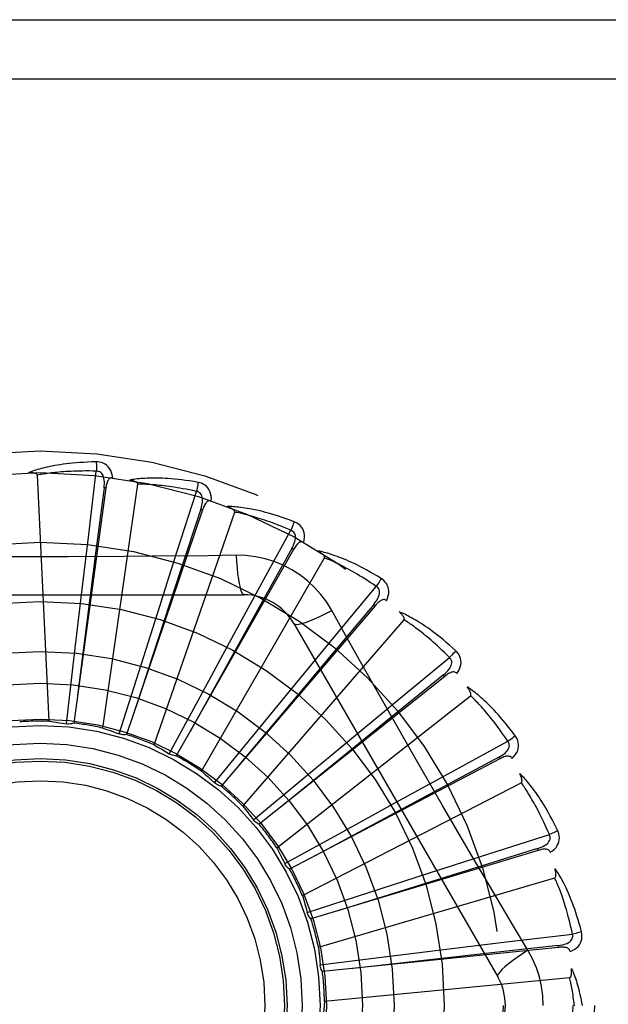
# Model space of a CAD drawing. Header units: inches. Extents: x 0 to 262, y 0 to 169.
# Tile 152 of 256: x 47.746 to 48.045, y 116.351 to 116.851. Entities that reach past the tile are written whole.
import ezdxf

# ---------------------------------------------------------------- set-up
doc = ezdxf.new("R2010")
doc.units = ezdxf.units.IN
doc.header["$LTSCALE"] = 14.3846153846
doc.header["$MEASUREMENT"] = 0
doc.linetypes.add('HIDDEN', pattern=[0.2, 0.1, -0.1])
doc.layers.add('LEFTHAND_DOOR_ASSEMBLY', color=7, linetype='CONTINUOUS')

msp = doc.modelspace()

# ---------------------------------------------------------------- linework, layer by layer
at = {"layer": 'LEFTHAND_DOOR_ASSEMBLY', "color": 8, "linetype": 'HIDDEN'}
for p, q in [((47.177916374, 116.8505363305), (48.239916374, 116.8505363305)), ((47.147916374, 116.8205363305), (48.239916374, 116.8205363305)), ((47.7810423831, 116.5895173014), (47.7849193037, 116.6215798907)), ((47.76099131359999, 116.4947149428), (47.755045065, 116.6195420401)), ((47.789771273, 116.6130181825), (47.7734470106, 116.4937786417)), ((47.7881946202, 116.4912436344), (47.8059795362, 116.614940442)), ((47.7897713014, 116.6130183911), (47.7888205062, 116.6131481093)), ((47.82582480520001, 116.580538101), (47.8356995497, 116.6112875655)), ((47.83884354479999, 116.6019624), (47.8002480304, 116.4879669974)), ((47.83884359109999, 116.6019625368), (47.83793452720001, 116.60226985)), ((47.8142493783, 116.4826867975), (47.8551226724, 116.6007824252)), ((47.8680986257, 116.5632460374), (47.8836142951, 116.5915710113)), ((47.7772376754, 116.5575567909), (47.7810423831, 116.5895173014)), ((47.884936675, 116.5818193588), (47.82546486, 116.4771882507)), ((47.8849367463, 116.5818194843), (47.8841022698, 116.5822932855)), ((47.8160402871, 116.5498752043), (47.82582480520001, 116.580538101)), ((47.8382139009, 116.4693536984), (47.9006983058, 116.5775798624)), ((47.8558749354, 116.5788906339), (47.84170619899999, 116.5786812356)), ((47.8526879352, 116.5349889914), (47.8680986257, 116.5632460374)), ((47.9063359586, 116.5382660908), (47.9269317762, 116.5631428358)), ((47.6529744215, 116.5588697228), (47.8598583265, 116.5588697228)), ((47.7735413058, 116.5259789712), (47.7772376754, 116.5575567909)), ((47.9263847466, 116.5533171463), (47.8481860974, 116.4618319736)), ((47.9263848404, 116.5533172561), (47.9256551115, 116.5539404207)), ((47.80643457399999, 116.5195675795), (47.8160402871, 116.5498752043)), ((47.8592220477, 116.45172623), (47.9410592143, 116.5461713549)), ((47.885117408, 116.5442863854), (47.98855936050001, 116.365119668)), ((47.8858560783, 116.5134361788), (47.9063359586, 116.5382660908)), ((47.8375200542, 116.507046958), (47.8526879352, 116.5349889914)), ((47.7697881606, 116.4933998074), (47.7735413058, 116.5259789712)), ((47.9391548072, 116.5065011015), (47.96408638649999, 116.5270305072)), ((47.7965836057, 116.488287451), (47.80643457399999, 116.5195675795)), ((47.9616897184, 116.5174859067), (47.8675905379, 116.442453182)), ((47.9616898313, 116.5174859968), (47.9610912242, 116.5182360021)), ((47.8656742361, 116.4888696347), (47.8858560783, 116.5134361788)), ((47.8219273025, 116.4781964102), (47.8375200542, 116.507046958)), ((47.8765145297, 116.430441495), (47.9747466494, 116.5076920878)), ((47.9143459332, 116.4859957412), (47.9391548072, 116.5065011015)), ((47.94638131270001, 116.4765979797), (47.9322825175, 116.5013320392)), ((47.8449032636, 116.4634914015), (47.8656742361, 116.4888696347)), ((47.8898795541, 116.4656925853), (47.9143459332, 116.4859957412)), ((47.9653690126, 116.4690991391), (47.9937352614, 116.4845392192)), ((47.9895757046, 116.4756207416), (47.9891298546, 116.4764704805)), ((47.9895755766, 116.4756206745), (47.8829768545, 116.4197522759)), ((47.9371278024, 116.4536594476), (47.9653690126, 116.4690991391)), ((47.864681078, 116.4447039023), (47.8898795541, 116.4656925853)), ((47.8894663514, 116.4062687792), (48.0005430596, 116.4635328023)), ((47.90926116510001, 116.4383534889), (47.9371278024, 116.4536594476)), ((47.8805459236, 116.4225129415), (47.90926116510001, 116.4383534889)), ((47.9840311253, 116.4274120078), (48.0148068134, 116.4372047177)), ((48.0090344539, 116.4292345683), (47.8937889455, 116.3945497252)), ((47.95337828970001, 116.4175960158), (47.9840311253, 116.4274120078)), ((48.0090345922, 116.4292346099), (48.0087576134, 116.4301533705)), ((47.8806655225, 116.4222716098), (47.8805459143, 116.4225129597)), ((47.9231185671, 116.4078404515), (47.95337828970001, 116.4175960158)), ((47.8976094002, 116.3800817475), (48.0175160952, 116.4152895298)), ((47.89192440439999, 116.3977205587), (47.9231185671, 116.4078404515)), ((47.9944666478, 116.3829463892), (48.0265394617, 116.3867377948)), ((48.0039062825, 116.3785798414), (47.99664057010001, 116.3907456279)), ((47.9625100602, 116.3791088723), (47.9944666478, 116.3829463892)), ((48.0193630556, 116.3800041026), (47.8996360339, 116.3677564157)), ((47.9309509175, 116.3752562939), (47.9625100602, 116.3791088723)), ((48.0193631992, 116.3800041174), (48.0192651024, 116.3809586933)), ((47.8984052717, 116.3712228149), (47.9309509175, 116.3752562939)), ((47.9006493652, 116.3528268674), (48.02505230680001, 116.364705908))]:
    msp.add_line(p, q, dxfattribs=at)
for points in [[(47.7848596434, 116.6262525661), (47.7826312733, 116.6262055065), (47.7804990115, 116.6261311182), (47.7784650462, 116.6260324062), (47.7765232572, 116.6259114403), (47.77466941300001, 116.625769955), (47.7728998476, 116.6256101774), (47.7712105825, 116.6254337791), (47.7695981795, 116.6252428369), (47.7680589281, 116.6250389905), (47.7665895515, 116.6248242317), (47.76518651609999, 116.6246001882), (47.7638467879, 116.6243688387), (47.7625668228, 116.6241324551), (47.7613445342, 116.6238912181), (47.7601771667, 116.6236459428), (47.7590632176, 116.623396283), (47.7580008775, 116.6231416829), (47.7569883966, 116.6228828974), (47.756024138, 116.6226199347), (47.7551059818, 116.6223540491), (47.754231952, 116.6220860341), (47.75339996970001, 116.6218170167), (47.7526080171, 116.6215486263), (47.7518539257, 116.6212799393), (47.75113458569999, 116.6210101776), (47.750450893, 116.6207401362)], [(47.7932489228, 116.618284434), (47.7930098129, 116.619621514), (47.7926620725, 116.6208361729), (47.7922041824, 116.6219366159), (47.7916413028, 116.6229119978), (47.7909758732, 116.6237618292), (47.7902191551, 116.6244830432), (47.7893728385, 116.6250743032), (47.7884711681, 116.6255404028), (47.7875384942, 116.6258769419), (47.786606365, 116.626102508), (47.7857176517, 116.6262281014), (47.7848596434, 116.6262525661)], [(47.7848596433, 116.6262525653), (47.7848965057, 116.6256307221), (47.784923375, 116.6249201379), (47.78493920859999, 116.6241437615), (47.7849437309, 116.623315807), (47.7849368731, 116.6224513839), (47.78491903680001, 116.6215798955)], [(47.7849193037, 116.6215798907), (47.7830694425, 116.6216197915), (47.78129354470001, 116.6216427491), (47.77959314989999, 116.6216480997), (47.7779636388, 116.6216378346), (47.7764018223, 116.6216132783), (47.7749049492, 116.6215757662), (47.7734700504, 116.6215267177), (47.7720945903, 116.6214672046), (47.7707758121, 116.6213984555), (47.7695114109, 116.62132142), (47.7682988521, 116.6212371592), (47.7671360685, 116.6211465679), (47.7660208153, 116.6210506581), (47.764951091, 116.6209501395), (47.7639247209, 116.6208459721), (47.7629399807, 116.6207384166), (47.7619948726, 116.6206280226), (47.7610880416, 116.6205148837), (47.7602178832, 116.6203991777), (47.7593831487, 116.6202812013), (47.75858248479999, 116.6201612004), (47.7578146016, 116.6200395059), (47.75707817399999, 116.6199164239), (47.7563719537, 116.6197922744), (47.7556940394, 116.6196675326), (47.755045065, 116.6195420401)], [(47.7888190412, 116.613147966), (47.7889293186, 116.614179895), (47.7889857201, 116.6151610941), (47.7889855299, 116.6160942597), (47.7889264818, 116.6169759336), (47.7888039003, 116.6178056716), (47.7886165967, 116.6185765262), (47.78836479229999, 116.6192860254), (47.7880431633, 116.6199172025), (47.7876480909, 116.6204520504), (47.7871849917, 116.62088879), (47.7866556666, 116.6212188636), (47.7860858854, 116.621444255), (47.7855050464, 116.6215645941), (47.7849149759, 116.6215803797)], [(47.75504506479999, 116.6195420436), (47.7550045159, 116.6197101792), (47.7549261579, 116.6198597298), (47.75480618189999, 116.6199896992), (47.7546560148, 116.6201030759), (47.75448494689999, 116.6202019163), (47.75429557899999, 116.620288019), (47.75409383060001, 116.6203634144), (47.7538790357, 116.620429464), (47.75365223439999, 116.6204881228), (47.7534142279, 116.6205396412), (47.7531659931, 116.6205848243), (47.7529080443, 116.6206239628), (47.7526416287, 116.6206575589), (47.752365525, 116.620685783), (47.7520793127, 116.6207090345), (47.7517818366, 116.620727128), (47.7514665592, 116.620740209), (47.7511492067, 116.6207476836), (47.7508450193, 116.6207489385), (47.75054891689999, 116.6207441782)], [(47.7932525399, 116.6182839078), (47.7927907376, 116.6183017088), (47.7923640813, 116.6182357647), (47.79197106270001, 116.6180810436), (47.7916162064, 116.6178526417), (47.7913060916, 116.6175629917), (47.7910330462, 116.6172150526), (47.7907924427, 116.6168135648), (47.79058172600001, 116.6163656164), (47.7903979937, 116.6158781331), (47.79023766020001, 116.6153563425), (47.7900967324, 116.6148072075), (47.7899735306, 116.6142324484), (47.7898646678, 116.613636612), (47.789771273, 116.6130181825)], [(47.8365252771, 116.6158870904), (47.8343282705, 116.6162626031), (47.8322204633, 116.6165930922), (47.8302045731, 116.6168810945), (47.8282749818, 116.6171298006), (47.8264278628, 116.6173417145), (47.8246600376, 116.6175197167), (47.8229679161, 116.6176662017), (47.8213485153, 116.6177838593), (47.819798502, 116.617875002), (47.8183150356, 116.6179422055), (47.8168949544, 116.6179877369), (47.81553565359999, 116.6180141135), (47.8142340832, 116.6180242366), (47.8129882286, 116.6180186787), (47.8117955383, 116.6179987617), (47.8106544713, 116.6179644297), (47.8095631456, 116.6179154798), (47.80851998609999, 116.6178529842), (47.80752338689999, 116.6177772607), (47.8065715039, 116.6176899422), (47.8056625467, 116.6175921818), (47.8047946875, 116.6174854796), (47.8039662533, 116.6173718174), (47.80317494, 116.6172506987), (47.8024175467, 116.6171219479), (47.8016951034, 116.6169861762)], [(47.8059795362, 116.614940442), (47.8059715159, 116.6151132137), (47.8059228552, 116.6152748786), (47.805829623, 116.6154251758), (47.8057036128, 116.6155648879), (47.8055543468, 116.6156942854), (47.80538470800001, 116.6158146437), (47.80520088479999, 116.615926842), (47.8050024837, 116.6160323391), (47.8047908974, 116.6161328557), (47.8045669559, 116.616228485), (47.8043317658, 116.6163198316), (47.8040858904, 116.6164070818), (47.8038306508, 116.6164904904), (47.80356488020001, 116.6165704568), (47.8032882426, 116.6166474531), (47.8029995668, 116.6167215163), (47.8026978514, 116.6167930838), (47.8023822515, 116.6168614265), (47.802051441, 116.6169258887), (47.801705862, 116.6169866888)], [(47.8365252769, 116.6158870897), (47.8364442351, 116.6152726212), (47.8363368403, 116.6145737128), (47.8362066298, 116.6138142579), (47.8360551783, 116.6130035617), (47.83588405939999, 116.6121511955), (47.8356992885, 116.6112876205)], [(47.8432549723, 116.6064752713), (47.8432732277, 116.6078334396), (47.84316164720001, 116.609091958), (47.8429202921, 116.6102591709), (47.8425521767, 116.6113234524), (47.842059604, 116.6122838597), (47.8414530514, 116.6131352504), (47.8407339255, 116.6138759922), (47.8399367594, 116.6145043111), (47.8390846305, 116.6150112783), (47.8382120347, 116.6154091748), (47.83736315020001, 116.6157006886), (47.8365252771, 116.6158870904)], [(47.7888205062, 116.6131481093), (47.7847179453, 116.5811407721), (47.7753915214, 116.5078462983)], [(47.8356995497, 116.6112875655), (47.8338908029, 116.6116774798), (47.8321514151, 116.6120364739), (47.8304827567, 116.6123635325), (47.828880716, 116.6126617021), (47.82734245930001, 116.6129331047), (47.8258655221, 116.613179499), (47.8244472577, 116.6134028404), (47.8230853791, 116.6136046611), (47.8217774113, 116.6137866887), (47.8205212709, 116.613950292), (47.8193146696, 116.6140969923), (47.818155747, 116.6142280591), (47.8170424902, 116.6143449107), (47.81597306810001, 116.6144486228), (47.8149455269, 116.6145405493), (47.8139582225, 116.6146212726), (47.8130092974, 116.6146917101), (47.8120974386, 116.61475221), (47.811221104, 116.6148032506), (47.81037912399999, 116.6148453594), (47.8095702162, 116.6148790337), (47.8087931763, 116.6149048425), (47.8080467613, 116.6149233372), (47.80732980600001, 116.6149350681), (47.8066405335, 116.6149408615), (47.8059795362, 116.614940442)], [(47.8379330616, 116.6022699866), (47.83823664, 116.6032623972), (47.83847771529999, 116.6042151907), (47.83865413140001, 116.6051315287), (47.8387630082, 116.6060084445), (47.8387996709, 116.6068463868), (47.8387616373, 116.6076387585), (47.838648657, 116.6083830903), (47.8384522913, 116.60906373), (47.838165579, 116.6096636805), (47.837793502, 116.6101801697), (47.83733620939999, 116.6106044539), (47.8368193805, 116.6109336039), (47.8362718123, 116.6111616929), (47.8356953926, 116.6112888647)], [(47.8432587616, 116.6064740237), (47.8428084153, 116.6065789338), (47.8423768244, 116.6065949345), (47.8419615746, 116.6065173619), (47.8415699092, 116.6063602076), (47.8412105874, 116.6061344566), (47.8408766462, 116.6058444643), (47.8405644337, 116.6054957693), (47.8402727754, 116.6050958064), (47.8400001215, 116.6046519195), (47.8397439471, 116.6041699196), (47.8395016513, 116.6036573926), (47.83927191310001, 116.6031163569), (47.83905227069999, 116.6025519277), (47.83884354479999, 116.6019624)], [(47.83793452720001, 116.60226985), (47.8278486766, 116.571617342), (47.804819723, 116.5014124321)], [(47.8852955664, 116.5959311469), (47.8832093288, 116.5967156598), (47.8812021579, 116.5974390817), (47.8792772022, 116.5981033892), (47.8774295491, 116.5987127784), (47.8756559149, 116.5992704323), (47.8739537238, 116.5997797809), (47.87231990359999, 116.6002438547), (47.8707520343, 116.6006658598), (47.86924728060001, 116.6010486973), (47.8678033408, 116.6013954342), (47.8664175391, 116.601708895), (47.8650877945, 116.6019920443), (47.86381166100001, 116.6022483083), (47.8625872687, 116.6024786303), (47.8614123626, 116.6026847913), (47.8602854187, 116.6028670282), (47.859204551, 116.6030254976), (47.8581684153, 116.6031615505), (47.8571754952, 116.6032758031), (47.8562242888, 116.6033702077), (47.8553132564, 116.6034462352), (47.854440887, 116.6035057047), (47.853605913, 116.6035508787), (47.8528059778, 116.6035817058), (47.8520379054, 116.6035986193), (47.85130282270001, 116.6036020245)], [(47.8551226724, 116.6007824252), (47.85514749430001, 116.6009535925), (47.8551303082, 116.601121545), (47.85506720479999, 116.6012867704), (47.8549699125, 116.6014478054), (47.8548478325, 116.6016031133), (47.8547040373, 116.6017534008), (47.85454476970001, 116.6018983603), (47.85436991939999, 116.6020394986), (47.8541811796, 116.6021782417), (47.853979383, 116.6023145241), (47.8537657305, 116.60244873), (47.8535408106, 116.6025809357), (47.8533059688, 116.6027111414), (47.8530601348, 116.6028399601), (47.852803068, 116.602967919), (47.8525336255, 116.603095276), (47.8522458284, 116.6032245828), (47.8519539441, 116.6033494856), (47.8516717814, 116.6034637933), (47.8513947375, 116.6035695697)], [(47.8836142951, 116.5915710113), (47.8819120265, 116.5922961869), (47.8802720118, 116.5929778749), (47.8786954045, 116.5936148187), (47.8771787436, 116.5942107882), (47.8757196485, 116.5947684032), (47.874316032, 116.5952898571), (47.8729656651, 116.5957775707), (47.8716665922, 116.5962334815), (47.8704167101, 116.5966597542), (47.8692142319, 116.5970581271), (47.8680571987, 116.597430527), (47.8669440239, 116.5977785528), (47.8658729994, 116.5981039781), (47.8648425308, 116.5984082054), (47.8638509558, 116.5986929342), (47.8628967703, 116.5989590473), (47.8619783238, 116.5992077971), (47.8610943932, 116.5994397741), (47.86024355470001, 116.5996557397), (47.8594247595, 116.5998564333), (47.8586368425, 116.6000425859), (47.8578787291, 116.6002149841), (47.8571493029, 116.6003744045), (47.856447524, 116.6005216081), (47.85577180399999, 116.6006577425), (47.8551226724, 116.6007824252)], [(47.8852955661, 116.5959311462), (47.88509969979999, 116.5953431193), (47.8848619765, 116.5946771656), (47.8845903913, 116.5939560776), (47.8842882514, 116.5931886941), (47.8839589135, 116.5923841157), (47.8836140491, 116.5915711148)], [(47.8901224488, 116.5854158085), (47.8903974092, 116.586745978), (47.89052602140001, 116.5880028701), (47.89050992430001, 116.5891946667), (47.8903498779, 116.5903093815), (47.8900479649, 116.591345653), (47.88961350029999, 116.5922964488), (47.8890475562, 116.5931598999), (47.88838370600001, 116.593927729), (47.8876429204, 116.594586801), (47.8868613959, 116.5951426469), (47.8860830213, 116.5955895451), (47.8852955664, 116.5959311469)], [(47.8841008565, 116.5822936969), (47.8845867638, 116.5832107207), (47.88500379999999, 116.5841006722), (47.885350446, 116.5849670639), (47.8856233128, 116.5858075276), (47.8858178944, 116.5866233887), (47.8859305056, 116.5874086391), (47.8859604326, 116.5881609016), (47.8858964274, 116.5888664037), (47.8857284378, 116.5895097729), (47.885460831, 116.5900873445), (47.8850920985, 116.5905905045), (47.8846469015, 116.5910115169), (47.8841523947, 116.591339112), (47.883610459, 116.5915730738)], [(47.8841022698, 116.5822932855), (47.8683976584, 116.554103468), (47.8324985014, 116.4895255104)], [(47.8901252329, 116.5854141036), (47.8897033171, 116.5856021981), (47.88928281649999, 116.5856994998), (47.88886043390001, 116.5857019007), (47.8884460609, 116.5856217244), (47.8880505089, 116.5854680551), (47.88766772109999, 116.5852465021), (47.8872951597, 116.5849631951), (47.88693307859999, 116.5846256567), (47.88658134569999, 116.5842413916), (47.8862385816, 116.5838165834), (47.88590366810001, 116.5833591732), (47.88557568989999, 116.5828713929), (47.8852531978, 116.5823587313), (47.884936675, 116.5818193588)], [(47.9294078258, 116.5671059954), (47.92750775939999, 116.5682711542), (47.9256737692, 116.5693613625), (47.9239093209, 116.5703779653), (47.922210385, 116.5713260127), (47.9205743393, 116.5722092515), (47.9189993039, 116.5730315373), (47.9174828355, 116.5737964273), (47.9160231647, 116.5745075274), (47.9146180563, 116.575168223), (47.9132658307, 116.5757819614), (47.9119643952, 116.5763520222), (47.9107122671, 116.5768817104), (47.9095076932, 116.5773748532), (47.9083490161, 116.5778327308), (47.9072343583, 116.5782575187), (47.9061622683, 116.5786497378), (47.9051309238, 116.579009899), (47.9041392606, 116.5793395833), (47.9031859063, 116.5796396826), (47.9022697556, 116.5799123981), (47.901389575, 116.5801594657), (47.90054422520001, 116.5803829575), (47.8997328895, 116.580585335), (47.8989532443, 116.5807669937), (47.8982022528, 116.5809289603), (47.8974810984, 116.5810714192)], [(47.9006983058, 116.5775798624), (47.90075507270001, 116.577743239), (47.9007699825, 116.5779114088), (47.90073928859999, 116.5780855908), (47.9006742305, 116.5782621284), (47.9005837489, 116.5784377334), (47.9004709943, 116.5786125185), (47.9003420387, 116.578785), (47.9001970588, 116.5789566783), (47.9000379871, 116.5791286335), (47.8998656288, 116.5793006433), (47.8996812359, 116.5794728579), (47.89948540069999, 116.5796452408), (47.89927944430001, 116.5798175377), (47.899062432, 116.5799905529), (47.8988342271, 116.5801648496), (47.8985937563, 116.5803408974), (47.8983405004, 116.5805193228), (47.8980726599, 116.5807002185), (47.89778801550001, 116.5808839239), (47.8974873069, 116.5810703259)], [(47.7991639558, 116.578244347), (47.77070488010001, 116.5780846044), (47.7564661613, 116.5780678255), (47.74222625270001, 116.5780816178)], [(47.84170619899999, 116.5786812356), (47.8133748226, 116.5783740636), (47.7991639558, 116.578244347)], [(47.8558748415, 116.5788926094), (47.8560704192, 116.5755059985), (47.85632437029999, 116.5723213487), (47.85662712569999, 116.5694384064), (47.8569774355, 116.5668390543), (47.85737525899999, 116.5645281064), (47.85781515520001, 116.5625658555), (47.8582909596, 116.5609841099), (47.858795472, 116.5598214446), (47.859322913, 116.5591095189), (47.8598580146, 116.5588697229)], [(47.9044477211, 116.5508471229), (47.9018505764, 116.5550452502), (47.89891099, 116.558968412), (47.89563864, 116.5626048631), (47.8920577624, 116.565930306), (47.8881869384, 116.5689275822), (47.8840612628, 116.5715678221), (47.8797125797, 116.5738242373), (47.8751789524, 116.5756831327), (47.8705020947, 116.5771300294), (47.8657065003, 116.5781534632), (47.8608257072, 116.5787408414), (47.8558749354, 116.5788906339)], [(47.9269317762, 116.5631428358), (47.92539751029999, 116.564177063), (47.923916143, 116.5651568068), (47.9224885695, 116.5660806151), (47.9211121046, 116.5669528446), (47.9197849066, 116.5677765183), (47.91850534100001, 116.568554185), (47.9172716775, 116.5692886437), (47.9160823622, 116.5699821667), (47.91493573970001, 116.5706372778), (47.91383038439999, 116.5712560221), (47.9127647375, 116.5718406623), (47.9117375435, 116.5723930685), (47.91074746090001, 116.5729153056), (47.9097931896, 116.5734090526), (47.9088734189, 116.5738762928), (47.9079868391, 116.5743181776), (47.9071320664, 116.5747362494), (47.90630801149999, 116.5751313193), (47.9055134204, 116.5755044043), (47.9047474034, 116.5758564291), (47.9040089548, 116.576188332), (47.9032971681, 116.5765010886), (47.90261109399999, 116.5767956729), (47.9019498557, 116.5770730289), (47.9013121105, 116.577334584), (47.9006983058, 116.5775798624)], [(47.9294078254, 116.5671059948), (47.9291042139, 116.5665656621), (47.92874475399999, 116.5659567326), (47.9283416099, 116.5653000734), (47.9278997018, 116.5646037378), (47.927424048, 116.5638760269), (47.9269315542, 116.563142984)], [(47.93215744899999, 116.555867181), (47.9326791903, 116.5571213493), (47.9330433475, 116.5583312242), (47.9332530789, 116.5595045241), (47.9333068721, 116.5606293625), (47.9332065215, 116.5617040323), (47.93295984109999, 116.5627198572), (47.9325675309, 116.5636747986), (47.93206099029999, 116.5645543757), (47.931458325, 116.5653417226), (47.930796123, 116.5660354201), (47.9301163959, 116.5666215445), (47.9294078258, 116.5671059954)], [(47.9256538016, 116.5539410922), (47.9263044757, 116.5547495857), (47.9268824, 116.5555445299), (47.9273867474, 116.5563296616), (47.9278137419, 116.5571032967), (47.9281592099, 116.5578675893), (47.9284183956, 116.5586173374), (47.92859014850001, 116.5593503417), (47.9286608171, 116.5600552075), (47.9286176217, 116.5607187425), (47.928464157, 116.5613365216), (47.9281973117, 116.5619003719), (47.927839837, 116.5623980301), (47.92741626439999, 116.5628132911), (47.9269283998, 116.563145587)], [(47.93216047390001, 116.5558646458), (47.9317826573, 116.556128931), (47.931388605, 116.5563040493), (47.9309741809, 116.5563866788), (47.9305517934, 116.5563867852), (47.93013415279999, 116.5563109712), (47.9297162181, 116.5561660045), (47.9292966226, 116.5559584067), (47.928877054, 116.5556955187), (47.9284588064, 116.5553847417), (47.92804169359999, 116.555032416), (47.927626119, 116.5546465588), (47.92721160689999, 116.5542295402), (47.92679777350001, 116.553787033), (47.9263847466, 116.5533171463)], [(47.9256551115, 116.5539404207), (47.9048993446, 116.529232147), (47.8574274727, 116.4726151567)], [(47.8851175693, 116.5442861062), (47.8855780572, 116.5439475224), (47.886422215, 116.5438410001), (47.887614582, 116.5439651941), (47.8891441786, 116.544311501), (47.8910113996, 116.5448810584), (47.8931966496, 116.5456739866), (47.89566998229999, 116.5466802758), (47.8983975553, 116.5478889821), (47.9013525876, 116.549291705), (47.904449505, 116.5508480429)], [(47.9322825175, 116.5013320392), (47.9183140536, 116.5260836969), (47.91137607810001, 116.53842786), (47.9044477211, 116.5508471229)], [(47.9672677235, 116.5304534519), (47.96562250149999, 116.5319571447), (47.9640279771, 116.5333747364), (47.96248780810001, 116.5347068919), (47.9609989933, 116.5359593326), (47.9595596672, 116.5371362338), (47.9581687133, 116.5382417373), (47.9568244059, 116.5392797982), (47.9555256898, 116.5402542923), (47.954271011, 116.5411689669), (47.9530593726, 116.5420275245), (47.9518893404, 116.5428335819), (47.9507600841, 116.5435906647), (47.94967060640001, 116.5443028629), (47.94861952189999, 116.5449717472), (47.9476053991, 116.545599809), (47.9466269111, 116.5461878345), (47.94568236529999, 116.5467366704), (47.9447710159, 116.5472480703), (47.9438916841, 116.5477231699), (47.9430437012, 116.5481643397), (47.9422261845, 116.5485735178), (47.9414384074, 116.5489529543), (47.9406800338, 116.5493052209), (47.9399488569, 116.5496311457), (47.9392420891, 116.5499323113), (47.9385609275, 116.5502086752)], [(47.9410592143, 116.5461713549), (47.9411458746, 116.5463210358), (47.9411923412, 116.5464833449), (47.9411951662, 116.5466601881), (47.9411646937, 116.5468458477), (47.9411090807, 116.5470354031), (47.9410314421, 116.5472283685), (47.9409374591, 116.5474221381), (47.9408275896, 116.5476181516), (47.94070393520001, 116.5478171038), (47.94056724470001, 116.5480186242), (47.9404187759, 116.5482226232), (47.9402591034, 116.548428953), (47.9400894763, 116.5486371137), (47.93990912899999, 116.5488480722), (47.9397180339, 116.5490624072), (47.939515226, 116.549280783), (47.9393001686, 116.5495040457), (47.9390715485, 116.5497322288), (47.9388276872, 116.5499656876), (47.9385691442, 116.5502043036)], [(47.96408638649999, 116.5270305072), (47.9627755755, 116.5283364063), (47.9615063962, 116.5295787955), (47.96027945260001, 116.5307560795), (47.9590929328, 116.5318730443), (47.9579456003, 116.5329330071), (47.9568363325, 116.5339387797), (47.9557639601, 116.534893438), (47.9547273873, 116.5357995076), (47.9537254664, 116.5366597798), (47.9527571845, 116.5374765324), (47.951821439, 116.5382522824), (47.9509173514, 116.5389891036), (47.9500439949, 116.5396892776), (47.94920041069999, 116.5403546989), (47.9483856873, 116.5409875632), (47.9475987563, 116.541589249), (47.94683855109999, 116.5421615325), (47.9461041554, 116.5427054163), (47.9453945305, 116.5432221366), (47.9447089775, 116.5437127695), (47.9440466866, 116.5441784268), (47.9434069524, 116.544620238), (47.9427890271, 116.5450393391), (47.9421922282, 116.5454368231), (47.94161550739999, 116.5458143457), (47.9410592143, 116.5461713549)], [(47.961090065, 116.5182369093), (47.961881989, 116.5189076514), (47.9625999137, 116.5195788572), (47.963243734, 116.5202543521), (47.9638094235, 116.5209331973), (47.9642932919, 116.5216182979), (47.9646896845, 116.5223054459), (47.9649970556, 116.5229926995), (47.9651998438, 116.5236714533), (47.9652830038, 116.5243311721), (47.9652492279, 116.5249668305), (47.9650939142, 116.5255709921), (47.964837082, 116.5261273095), (47.96449975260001, 116.5266152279), (47.9640835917, 116.5270338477)], [(47.967267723, 116.5304534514), (47.9668673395, 116.5299803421), (47.96639913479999, 116.5294504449), (47.9658790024, 116.5288819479), (47.9653132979, 116.5282818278), (47.9647085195, 116.5276572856), (47.9640861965, 116.5270306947)], [(47.96784068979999, 116.5188973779), (47.9685903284, 116.5200300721), (47.96917686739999, 116.5211491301), (47.9696048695, 116.5222615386), (47.9698705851, 116.5233558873), (47.969975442, 116.5244301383), (47.96992547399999, 116.5254743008), (47.9697209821, 116.5264862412), (47.9693900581, 116.5274457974), (47.9689472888, 116.5283329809), (47.9684283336, 116.5291394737), (47.9678718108, 116.5298436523), (47.9672677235, 116.5304534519)], [(47.9610912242, 116.5182360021), (47.9360344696, 116.4979022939), (47.8787056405, 116.4512925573)], [(47.9678427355, 116.5188946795), (47.9675208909, 116.5192261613), (47.9671666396, 116.5194728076), (47.9667753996, 116.5196320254), (47.9663609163, 116.519711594), (47.9659365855, 116.5197159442), (47.9654988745, 116.5196525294), (47.9650477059, 116.5195279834), (47.9645861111, 116.5193491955), (47.9641167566, 116.519123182), (47.96364066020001, 116.5188561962), (47.963159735, 116.518556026), (47.9626739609, 116.5182250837), (47.9621840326, 116.5178690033), (47.9616897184, 116.5174859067)], [(47.997506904, 116.4872982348), (47.99617598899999, 116.4890861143), (47.9948785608, 116.490779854), (47.9936183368, 116.4923794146), (47.99239345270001, 116.4938909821), (47.9912028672, 116.4953190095), (47.9900462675, 116.4966677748), (47.9889227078, 116.4979414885), (47.9878318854, 116.4991441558), (47.9867729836, 116.5002797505), (47.9857457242, 116.501352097), (47.9847493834, 116.5023650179), (47.9837838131, 116.5033221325), (47.982848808, 116.5042276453), (47.98194330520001, 116.505083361), (47.9810663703, 116.5058919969), (47.9802168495, 116.5066545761), (47.9793932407, 116.5073722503), (47.9785951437, 116.5080468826), (47.9778216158, 116.5086798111), (47.977072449, 116.5092734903), (47.9763471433, 116.50982999), (47.9756454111, 116.5103516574), (47.9749674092, 116.5108410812), (47.9743111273, 116.5112994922), (47.9736741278, 116.5117289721), (47.9730575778, 116.5121292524)], [(47.9747466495, 116.5076920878), (47.974860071, 116.5078226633), (47.9749364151, 116.5079732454), (47.97497265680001, 116.5081463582), (47.9749778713, 116.5083344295), (47.9749591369, 116.5085310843), (47.9749194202, 116.5087352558), (47.9748638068, 116.5089433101), (47.9747930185, 116.5091565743), (47.97470925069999, 116.5093753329), (47.9746131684, 116.5095990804), (47.97450598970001, 116.5098274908), (47.9743882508, 116.5100603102), (47.9742610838, 116.5102968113), (47.97412391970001, 116.5105380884), (47.9739768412, 116.5107847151), (47.9738190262, 116.5110375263), (47.973646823, 116.5113019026), (47.9734688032, 116.5115647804), (47.9732932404, 116.5118134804), (47.9731173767, 116.5120522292)], [(47.9937352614, 116.4845392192), (47.9926952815, 116.4860695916), (47.9916841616, 116.487529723), (47.990702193, 116.4889179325), (47.9897485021, 116.4902392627), (47.9888225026, 116.4914972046), (47.9879236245, 116.492694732), (47.9870513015, 116.4938350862), (47.9862049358, 116.4949209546), (47.9853839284, 116.4959552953), (47.98458771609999, 116.4969405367), (47.9838156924, 116.4978793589), (47.9830673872, 116.4987739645), (47.9823423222, 116.4996267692), (47.9816399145, 116.5004398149), (47.9809596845, 116.5012154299), (47.9803008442, 116.5019551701), (47.9796626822, 116.5026609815), (47.9790444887, 116.5033340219), (47.9784454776, 116.5039757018), (47.9778651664, 116.5045872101), (47.97730297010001, 116.5051697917), (47.9767584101, 116.5057246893), (47.9762309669, 116.5062531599), (47.9757201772, 116.5067564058), (47.97522532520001, 116.5072362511), (47.9747466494, 116.5076920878)], [(47.76099131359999, 116.4947149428), (47.7632017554, 116.4944355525), (47.7654047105, 116.4941232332), (47.7676001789, 116.4937779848), (47.7697881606, 116.4933998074)], [(47.7734470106, 116.4937786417), (47.7728611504, 116.4935718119), (47.7722608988, 116.4934223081), (47.7716403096, 116.4933296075), (47.77101472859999, 116.4932944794), (47.7703993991, 116.4933179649), (47.7697882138, 116.4933997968)], [(47.7881946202, 116.4912436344), (47.7903122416, 116.4905509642), (47.7924162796, 116.4898273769), (47.7945067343, 116.4890728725), (47.7965836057, 116.488287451)], [(47.8002480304, 116.4879669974), (47.7996336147, 116.48787478), (47.7990159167, 116.4878415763), (47.7983889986, 116.4878679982), (47.7977680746, 116.4879518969), (47.7971683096, 116.4880914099), (47.796583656, 116.4882874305)], [(47.9975069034, 116.4872982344), (47.9970242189, 116.486909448), (47.9964641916, 116.486477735), (47.99584586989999, 116.4860179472), (47.9951768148, 116.4855357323), (47.9944647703, 116.4850369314), (47.99373511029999, 116.4845394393)], [(47.9958825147, 116.4758425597), (47.9968329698, 116.4768129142), (47.9976206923, 116.4778007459), (47.9982514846, 116.4788120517), (47.9987195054, 116.4798363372), (47.9990257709, 116.4808713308), (47.999174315, 116.4819060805), (47.9991650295, 116.4829384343), (47.999021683, 116.4839432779), (47.9987548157, 116.4848982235), (47.9983978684, 116.4857883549), (47.9979846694, 116.4865851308), (47.997506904, 116.4872982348)], [(47.8142493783, 116.4826867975), (47.8161976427, 116.4816058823), (47.8181267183, 116.4804971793), (47.82003660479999, 116.4793606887), (47.8219273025, 116.4781964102)], [(47.98912888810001, 116.4764715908), (47.99003343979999, 116.476980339), (47.99086541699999, 116.477503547), (47.9916254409, 116.4780449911), (47.99230938, 116.4786045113), (47.9929141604, 116.4791856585), (47.9934334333, 116.479785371), (47.9938653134, 116.4804020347), (47.994192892, 116.4810301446), (47.9943994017, 116.4816622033), (47.9944865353, 116.4822927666), (47.9944483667, 116.4829154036), (47.9943014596, 116.4835102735), (47.9940625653, 116.4840532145), (47.99373314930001, 116.4845430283)], [(47.82546486, 116.4771882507), (47.82484409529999, 116.4772139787), (47.82423127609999, 116.4772982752), (47.82362068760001, 116.4774428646), (47.8230268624, 116.4776427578), (47.82246433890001, 116.4778932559), (47.8219273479, 116.4781963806)], [(47.9891298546, 116.4764704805), (47.9606777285, 116.4612462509), (47.8955639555, 116.4263283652)], [(47.9749910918, 116.427369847), (47.96062321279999, 116.4519362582), (47.9534893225, 116.4642589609), (47.94638131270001, 116.4765979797)], [(47.9958841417, 116.4758393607), (47.9956307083, 116.4762259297), (47.99532941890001, 116.4765352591), (47.9949752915, 116.4767656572), (47.994583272, 116.4769221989), (47.99416733, 116.4770067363), (47.9937254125, 116.4770272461), (47.9932586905, 116.4769902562), (47.992771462, 116.4769019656), (47.9922676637, 116.4767687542), (47.9917495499, 116.4765966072), (47.9912205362, 116.4763928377), (47.99068107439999, 116.476159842), (47.9901329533, 116.4759030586), (47.9895755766, 116.4756206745)], [(47.8382139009, 116.4693536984), (47.8399223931, 116.4679236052), (47.84160678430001, 116.4664698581), (47.8432670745, 116.4649924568), (47.8449032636, 116.4634914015)], [(48.0190324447, 116.4392000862), (48.01806393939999, 116.4412075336), (48.0171104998, 116.4431162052), (48.01617576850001, 116.4449253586), (48.0152590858, 116.4466414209), (48.0143602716, 116.4482689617), (48.0134798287, 116.449812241), (48.0126176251, 116.451275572), (48.0117741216, 116.4526629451), (48.0109492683, 116.4539784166), (48.01014351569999, 116.4552257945), (48.0093568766, 116.4564089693), (48.00858989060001, 116.4575315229), (48.0078431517, 116.4585976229), (48.0071159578, 116.4596092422), (48.00640790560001, 116.460569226), (48.0057180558, 116.4614787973), (48.0050451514, 116.4623393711), (48.0043891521, 116.4631528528), (48.0037493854, 116.4639207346), (48.00312611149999, 116.4646454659), (48.0025192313, 116.465329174), (48.0019289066, 116.4659742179), (48.0013557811, 116.4665831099), (48.0007981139, 116.467157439), (48.0002539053, 116.4676997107), (47.9997242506, 116.4682094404)], [(48.0005430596, 116.4635328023), (48.0006791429, 116.4636395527), (48.0007826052, 116.4637729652), (48.0008509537, 116.4639360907), (48.0008916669, 116.4641197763), (48.0009104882, 116.4643164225), (48.0009101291, 116.4645244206), (48.0008948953, 116.4647392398), (48.0008657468, 116.4649620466), (48.0008248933, 116.4651927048), (48.0007728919, 116.4654305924), (48.0007108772, 116.4656751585), (48.0006393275, 116.4659260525), (48.00055921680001, 116.466182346), (48.0004701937, 116.4664452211), (48.0003724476, 116.4667152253), (48.0002653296, 116.4669933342), (48.0001486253, 116.4672805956), (48.0000212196, 116.4675773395), (47.9998817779, 116.4678843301), (47.999730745, 116.4682013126)], [(47.8481860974, 116.4618319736), (47.84758141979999, 116.4619747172), (47.8469956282, 116.4621734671), (47.8464234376, 116.4624309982), (47.8458781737, 116.4627396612), (47.8453732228, 116.4630920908), (47.8449033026, 116.4634913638)], [(48.0148068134, 116.4372047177), (48.0140752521, 116.4389042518), (48.0133587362, 116.4405293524), (48.0126572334, 116.4420783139), (48.0119708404, 116.4435562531), (48.011299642, 116.444966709), (48.0106436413, 116.4463127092), (48.0100028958, 116.447597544), (48.00937732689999, 116.4488239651), (48.00876690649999, 116.4499949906), (48.0081715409, 116.4511131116), (48.007591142, 116.4521810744), (48.0070256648, 116.4532011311), (48.006475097, 116.454175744), (48.0059392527, 116.4551070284), (48.0054181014, 116.4559973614), (48.004911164, 116.4568484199), (48.0044181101, 116.4576622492), (48.0039384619, 116.4584401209), (48.00347171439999, 116.4591835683), (48.0030176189, 116.4598938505), (48.00257583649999, 116.4605723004), (48.0021461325, 116.461220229), (48.0017282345, 116.4618389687), (48.0013219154, 116.4624297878), (48.0009268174, 116.4629946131), (48.0005430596, 116.4635328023)], [(47.8592220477, 116.45172623), (47.86062848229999, 116.4499993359), (47.86200713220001, 116.4482533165), (47.8633579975, 116.446488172), (47.864681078, 116.4447039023)], [(47.8675905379, 116.442453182), (47.867023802, 116.442707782), (47.8664862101, 116.443013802), (47.86597309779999, 116.443374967), (47.86549610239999, 116.4437812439), (47.86506697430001, 116.4442228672), (47.8646811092, 116.4447038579)], [(48.0087568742, 116.4301546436), (48.0097413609, 116.4304830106), (48.0106573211, 116.4308393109), (48.01150607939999, 116.4312271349), (48.0122835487, 116.4316471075), (48.0129873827, 116.4321032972), (48.013610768, 116.4325938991), (48.0141515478, 116.433117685), (48.0145920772, 116.4336724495), (48.014914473, 116.4342540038), (48.0151193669, 116.4348566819), (48.0151997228, 116.4354752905), (48.0151680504, 116.4360872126), (48.0150362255, 116.436665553), (48.0148054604, 116.4372088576)], [(48.019032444, 116.439200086), (48.0184849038, 116.438909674), (48.0178532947, 116.4385917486), (48.01715913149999, 116.4382572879), (48.0164109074, 116.4379104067), (48.0156173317, 116.4375553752), (48.0148067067, 116.4372049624)], [(48.0152694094, 116.4282588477), (48.0163863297, 116.4290317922), (48.0173467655, 116.4298526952), (48.01815754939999, 116.4307263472), (48.0188109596, 116.4316435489), (48.0193075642, 116.4326018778), (48.0196492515, 116.433589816), (48.019835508, 116.434605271), (48.01988491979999, 116.4356190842), (48.01980359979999, 116.4366072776), (48.0196215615, 116.4375488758), (48.0193666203, 116.4384094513), (48.0190324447, 116.4392000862)], [(47.8765145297, 116.430441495), (47.8772197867, 116.4291370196), (47.8779117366, 116.4278256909), (47.8785904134, 116.4265074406), (47.8792557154, 116.4251824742), (47.8799075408, 116.4238509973), (47.8805459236, 116.4225129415)], [(48.0087576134, 116.4301533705), (47.97793844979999, 116.4205888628), (47.90739311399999, 116.3986248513)], [(47.99664057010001, 116.3907456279), (47.98220886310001, 116.4151277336), (47.9749910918, 116.427369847)], [(48.0152706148, 116.4282549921), (48.01509483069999, 116.4286827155), (48.0148575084, 116.4290435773), (48.0145534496, 116.4293368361), (48.0141982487, 116.4295647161), (48.01380593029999, 116.4297264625), (48.0133760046, 116.429830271), (48.012910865, 116.4298823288), (48.01241588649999, 116.4298879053), (48.0118961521, 116.4298525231), (48.0113549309, 116.4297816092), (48.0107968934, 116.4296816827), (48.0102229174, 116.4295549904), (48.0096357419, 116.4294065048), (48.0090344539, 116.4292345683)], [(47.8829768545, 116.4197522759), (47.8825063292, 116.4200804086), (47.8820679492, 116.4204474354), (47.8816589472, 116.4208561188), (47.8812859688, 116.4212993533), (47.8809557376, 116.4217701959), (47.8806655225, 116.4222716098)], [(48.0175160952, 116.4152895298), (48.0176699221, 116.4153685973), (48.0177967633, 116.4154800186), (48.0178947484, 116.4156272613), (48.0179694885, 116.4157999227), (48.0180251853, 116.4159894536), (48.0180641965, 116.4161937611), (48.0180898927, 116.4164075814), (48.0181034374, 116.4166318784), (48.0181069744, 116.4168661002), (48.0181009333, 116.4171095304), (48.0180863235, 116.4173614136), (48.0180635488, 116.4176213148), (48.0180333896, 116.4178881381), (48.0179957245, 116.4181631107), (48.0179508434, 116.4184467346), (48.0178982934, 116.4187400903), (48.01783667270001, 116.4190495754), (48.0177691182, 116.4193597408), (48.0176986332, 116.4196556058), (48.0176242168, 116.4199421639)], [(48.0310663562, 116.3878973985), (48.0304952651, 116.3900518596), (48.0299202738, 116.3921064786), (48.0293448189, 116.3940598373), (48.0287694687, 116.3959183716), (48.0281949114, 116.3976866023), (48.0276224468, 116.3993686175), (48.02705276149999, 116.4009686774), (48.0264870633, 116.4024906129), (48.0259260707, 116.4039384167), (48.025370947, 116.4053157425), (48.0248224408, 116.4066264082), (48.0242817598, 116.4078738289), (48.0237502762, 116.4090619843), (48.0232276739, 116.4101929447), (48.0227140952, 116.4112695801), (48.02220884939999, 116.4122932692), (48.0217109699, 116.4132656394), (48.0212207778, 116.414188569), (48.020737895, 116.4150636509), (48.0202630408, 116.4158932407), (48.0197965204, 116.4166794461), (48.01933893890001, 116.4174245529), (48.0188914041, 116.4181309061), (48.0184525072, 116.4188003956), (48.0180207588, 116.4194358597), (48.0175971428, 116.4200366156)], [(48.0265394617, 116.3867377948), (48.0261427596, 116.388545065), (48.0257467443, 116.3902763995), (48.0253510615, 116.3919301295), (48.0249567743, 116.3935112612), (48.0245646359, 116.3950232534), (48.0241752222, 116.3964690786), (48.0237892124, 116.3978519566), (48.0234070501, 116.3991746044), (48.0230292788, 116.4004399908), (48.022656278, 116.4016505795), (48.022288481, 116.4028090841), (48.0219262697, 116.4039177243), (48.02157009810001, 116.4049789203), (48.02122018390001, 116.4059947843), (48.0208769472, 116.4069676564), (48.0205402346, 116.4078992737), (48.0202101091, 116.4087917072), (48.0198863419, 116.4096462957), (48.0195687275, 116.4104646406), (48.01925725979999, 116.4112480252), (48.0189518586, 116.4119978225), (48.0186525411, 116.4127153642), (48.0183592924, 116.4134020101), (48.0180721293, 116.4140590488), (48.017791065, 116.4146884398), (48.0175160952, 116.4152895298)], [(47.8894663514, 116.4062687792), (47.8901304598, 116.4041420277), (47.8907615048, 116.4020084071), (47.8913594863, 116.3998679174), (47.89192440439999, 116.3977205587)], [(47.8937889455, 116.3945497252), (47.8933574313, 116.3949967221), (47.89297208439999, 116.395480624), (47.8926299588, 116.3960066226), (47.8923381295, 116.3965610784), (47.8921038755, 116.397130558), (47.8919244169, 116.3977205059)], [(48.0192646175, 116.3809600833), (48.0202934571, 116.381096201), (48.0212602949, 116.3812727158), (48.0221671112, 116.3814929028), (48.023010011, 116.3817581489), (48.0237874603, 116.3820728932), (48.0244924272, 116.3824366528), (48.0251225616, 116.38284863), (48.0256601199, 116.3833099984), (48.02608674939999, 116.3838200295), (48.02640199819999, 116.38437304), (48.0265979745, 116.3849652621), (48.0266826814, 116.38557212), (48.0266626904, 116.3861649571), (48.0265389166, 116.386742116)], [(48.0253006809, 116.3778660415), (48.02654369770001, 116.3784136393), (48.0276421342, 116.3790379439), (48.0286036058, 116.379742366), (48.0294187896, 116.380519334), (48.0300877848, 116.3813663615), (48.030610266, 116.3822717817), (48.03098533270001, 116.3832336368), (48.0312257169, 116.3842197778), (48.0313328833, 116.3852055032), (48.0313323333, 116.3861645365), (48.0312448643, 116.3870578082), (48.0310663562, 116.3878973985)], [(48.0310663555, 116.3878973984), (48.0304737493, 116.3877158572), (48.0297933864, 116.3875232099), (48.0290484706, 116.3873261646), (48.0282481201, 116.3871271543), (48.02740169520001, 116.3869287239), (48.0265394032, 116.3867380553)], [(47.8976094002, 116.3800817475), (47.89785901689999, 116.3778677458), (47.8980748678, 116.3756532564), (47.8982569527, 116.3734382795), (47.8984052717, 116.3712228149)], [(48.0192651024, 116.3809586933), (47.9871927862, 116.3773995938), (47.91376557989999, 116.3691832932)], [(48.0039079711, 116.3785809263), (48.0010728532, 116.3767182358), (47.9984418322, 116.3749059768), (47.9960965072, 116.3732023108), (47.9940205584, 116.3715992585), (47.9922181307, 116.3700992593), (47.9907387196, 116.3687371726), (47.9896067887, 116.3675342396), (47.9888521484, 116.3665159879), (47.9884993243, 116.3657032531), (47.98855919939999, 116.3651199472)], [(48.0116580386, 116.3505363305), (48.0114361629, 116.3554134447), (48.0107817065, 116.3602460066), (48.0096971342, 116.3650216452), (48.00818570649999, 116.3696937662), (48.00625328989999, 116.374216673), (48.0039062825, 116.3785798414)], [(48.0253007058, 116.3778634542), (48.0252093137, 116.3783158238), (48.0250447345, 116.3787145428), (48.0248016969, 116.3790599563), (48.02449601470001, 116.3793510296), (48.0241413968, 116.3795840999), (48.0237388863, 116.3797673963), (48.0232920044, 116.3799065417), (48.0228070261, 116.3800056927), (48.0222899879, 116.3800693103), (48.0217451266, 116.3801021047), (48.0211782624, 116.3801095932), (48.0205906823, 116.3800938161), (48.0199860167, 116.3800591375), (48.0193630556, 116.3800041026)], [(47.8996360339, 116.3677564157), (47.8992969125, 116.3682769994), (47.8990101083, 116.368825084), (47.8987737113, 116.3694063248), (47.8985920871, 116.3700059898), (47.8984698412, 116.3706095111), (47.8984052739, 116.3712227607)], [(48.02505230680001, 116.364705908), (48.02521762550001, 116.3647539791), (48.0253628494, 116.3648389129), (48.02548685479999, 116.3649644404), (48.0255930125, 116.3651193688), (48.0256836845, 116.3652946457), (48.0257607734, 116.3654875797), (48.02582650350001, 116.3656921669), (48.0258822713, 116.3659092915), (48.0259301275, 116.3661381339), (48.02597033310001, 116.3663778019), (48.026003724, 116.3666272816), (48.026030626, 116.3668861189), (48.0260516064, 116.3671531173), (48.0260667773, 116.3674294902), (48.0260765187, 116.367715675), (48.0260805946, 116.3680128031), (48.026078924, 116.3683261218), (48.0260714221, 116.3686437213), (48.0260579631, 116.3689541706), (48.026038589, 116.3692612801)], [(48.0260311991, 116.369338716), (48.0263339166, 116.3686715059), (48.0266373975, 116.367968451), (48.0269408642, 116.3672303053), (48.0272451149, 116.3664543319), (48.0275508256, 116.3656385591), (48.0278572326, 116.3647813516), (48.0281639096, 116.3638811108), (48.0284702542, 116.3629357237), (48.0287755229, 116.3619431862), (48.0290794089, 116.3609015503), (48.0293812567, 116.3598088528), (48.0296809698, 116.3586630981), (48.0299781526, 116.3574625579), (48.030272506, 116.3562044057), (48.0305640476, 116.3548865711), (48.0308507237, 116.3535049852), (48.031130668, 116.3520543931), (48.0314027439, 116.3505363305)], [(48.0275184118, 116.3503406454), (48.02737650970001, 116.3515478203), (48.02723065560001, 116.3527049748), (48.02708175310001, 116.3538143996), (48.0269304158, 116.3548781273), (48.0267774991, 116.3558983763), (48.02662318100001, 116.3568768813), (48.0264679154, 116.357815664), (48.02631173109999, 116.3587160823), (48.0261547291, 116.3595797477), (48.0259971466, 116.3604079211), (48.0258391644, 116.3612019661), (48.0256810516, 116.3619631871), (48.0255230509, 116.3626929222), (48.0253654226, 116.3633924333), (48.0252085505, 116.3640636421), (48.02505230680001, 116.364705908)], [(47.9006493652, 116.3528268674), (47.90047546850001, 116.3506056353), (47.9002683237, 116.3483903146), (47.900027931, 116.3461809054), (47.8997542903, 116.3439774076)]]:
    msp.add_lwpolyline(points, dxfattribs=at)
for radius in [0.2812500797, 0.2702837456, 0.235, 0.205, 0.179592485, 0.1635, 0.1452498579, 0.1420000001, 0.133, 0.12525, 0.124, 0.1139999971]:
    msp.add_circle((47.756416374, 116.3505363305), radius, dxfattribs=at)
for centre, radius, start, end in [((47.8598583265, 116.5297030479), 0.0291666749, 30, 90), ((47.756416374, 116.3505363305), 0.1442511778, 88.182554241, 94.1288010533), ((47.756416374, 116.3505363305), 0.1442511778, 77.27346333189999, 83.21971014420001), ((47.756416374, 116.3505363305), 0.1442511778, 66.3643724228, 72.3106192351), ((47.756416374, 116.3505363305), 0.1442511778, 55.45528151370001, 61.40152832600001), ((47.756416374, 116.3505363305), 0.1442511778, 44.5461906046, 50.4924374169), ((47.756416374, 116.3505363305), 0.1442511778, 33.63709969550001, 39.58334650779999), ((47.756416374, 116.3505363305), 0.1442511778, 22.7280087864, 28.6742555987), ((47.756416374, 116.3505363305), 0.1442511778, 11.8189178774, 17.7651646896), ((47.756416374, 116.3505363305), 0.1442511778, 0.9098269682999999, 6.856073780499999), ((47.9633002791, 116.3505363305), 0.0291666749, 329.9999999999, 30)]:
    msp.add_arc(centre, radius, start, end, dxfattribs=at)

doc.saveas('drawing.dxf')
